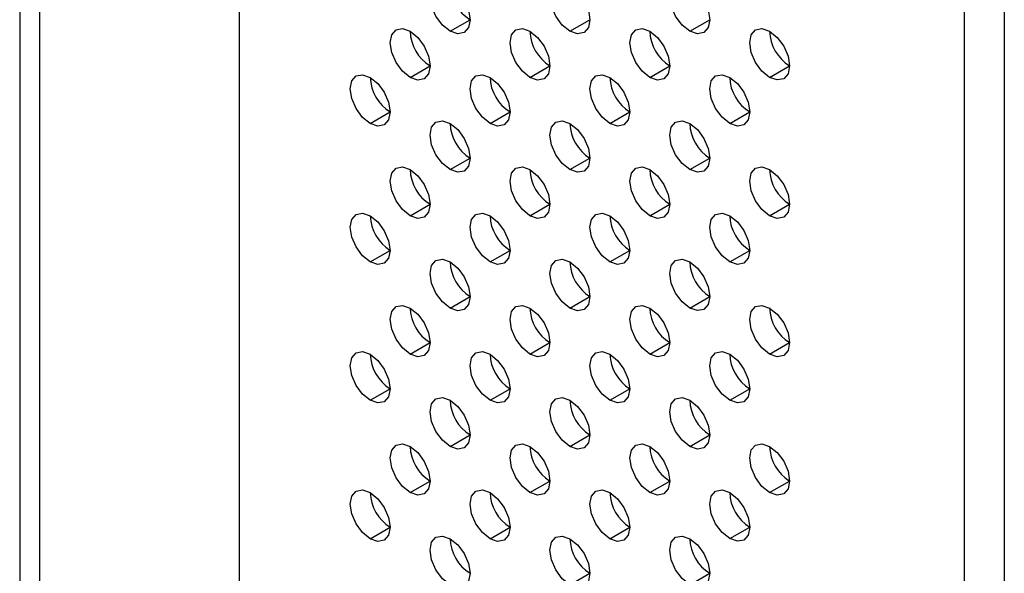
# Model space of a CAD drawing. Header units: millimetres. Extents: x 0 to 1118, y 0 to 864.
# Tile 180 of 256: x 926.06 to 930.42, y 680.26 to 682.71. Entities that reach past the tile are written whole.
import ezdxf

# ---------------------------------------------------------------- set-up
doc = ezdxf.new("R2010")
doc.units = ezdxf.units.MM

msp = doc.modelspace()

# ---------------------------------------------------------------- linework, layer by layer
at = {"color": 7, "linetype": 'Continuous', "lineweight": 25}
for p, q in [((927.0324, 672.3508), (927.0324, 697.8941)), ((926.0602, 697.1286), (926.0602, 672.1629)), ((926.1486, 672.1119), (926.1486, 697.0776)), ((930.2409, 631.1206), (930.2409, 696.0623)), ((930.4177, 696.0623), (930.4177, 631.1206)), ((927.9649, 682.658), (928.0533, 682.7091)), ((928.4953, 682.6581), (928.5837, 682.7091)), ((929.0256, 682.6581), (929.114, 682.7092)), ((927.7882, 682.4539), (927.8765, 682.5049)), ((928.3185, 682.4539), (928.4069, 682.5049)), ((928.8488, 682.454), (928.9372, 682.505)), ((929.3791, 682.454), (929.4675, 682.505)), ((927.6114, 682.2497), (927.6998, 682.3007)), ((928.1417, 682.2498), (928.2301, 682.3008)), ((928.672, 682.2498), (928.7604, 682.3008)), ((929.2024, 682.2499), (929.2908, 682.3009)), ((927.9649, 682.0456), (928.0533, 682.0966)), ((928.4953, 682.0457), (928.5837, 682.0967)), ((929.0256, 682.0457), (929.114, 682.0967)), ((927.7882, 681.8415), (927.8765, 681.8925)), ((928.3185, 681.8415), (928.4069, 681.8925)), ((928.8488, 681.8416), (928.9372, 681.8926)), ((929.3791, 681.8416), (929.4675, 681.8926)), ((927.6114, 681.6373), (927.6998, 681.6883)), ((928.1417, 681.6374), (928.2301, 681.6884)), ((928.672, 681.6374), (928.7604, 681.6884)), ((929.2024, 681.6375), (929.2908, 681.6885)), ((927.9649, 681.4332), (928.0533, 681.4842)), ((928.4953, 681.4333), (928.5837, 681.4843)), ((929.0256, 681.4333), (929.114, 681.4843)), ((927.7882, 681.2291), (927.8765, 681.2801)), ((928.3185, 681.2291), (928.4069, 681.2801)), ((928.8488, 681.2292), (928.9372, 681.2802)), ((929.3791, 681.2292), (929.4675, 681.2802)), ((927.6114, 681.0249), (927.6998, 681.0759)), ((928.1417, 681.025), (928.2301, 681.076)), ((928.672, 681.025), (928.7604, 681.076)), ((929.2024, 681.0251), (929.2908, 681.0761)), ((927.9649, 680.8208), (928.0533, 680.8718)), ((928.4953, 680.8209), (928.5837, 680.8719)), ((929.0256, 680.8209), (929.114, 680.8719)), ((927.7882, 680.6167), (927.8765, 680.6677)), ((928.3185, 680.6167), (928.4069, 680.6677)), ((928.8488, 680.6168), (928.9372, 680.6678)), ((929.3791, 680.6168), (929.4675, 680.6678)), ((927.6114, 680.4125), (927.6998, 680.4635)), ((928.1417, 680.4126), (928.2301, 680.4636)), ((928.672, 680.4126), (928.7604, 680.4636)), ((929.2024, 680.4127), (929.2908, 680.4637)), ((928.4953, 680.2085), (928.5837, 680.2595)), ((929.0256, 680.2085), (929.114, 680.2595))]:
    msp.add_line(p, q, dxfattribs=at)
at = {"color": 7, "linetype": 'Continuous', "lineweight": 25, "flags": 128}
for points in [[(927.9649, 682.658), (927.9311, 682.6853), (927.9024, 682.724), (927.8833, 682.7682), (927.8765, 682.8111), (927.8833, 682.8463), (927.9024, 682.8683), (927.9311, 682.8739), (927.9649, 682.8622)], [(928.4953, 682.6581), (928.4614, 682.6854), (928.4328, 682.7241), (928.4136, 682.7682), (928.4069, 682.8112), (928.4136, 682.8463), (928.4328, 682.8684), (928.4614, 682.874), (928.4953, 682.8622)], [(929.0256, 682.6581), (928.9918, 682.6854), (928.9631, 682.7241), (928.9439, 682.7683), (928.9372, 682.8112), (928.9439, 682.8464), (928.9631, 682.8684), (928.9918, 682.874), (929.0256, 682.8623)], [(927.9649, 682.8622), (927.9988, 682.8349), (928.0274, 682.7962), (928.0466, 682.752), (928.0533, 682.7091), (928.0466, 682.6739), (928.0274, 682.6518), (927.9988, 682.6463), (927.9649, 682.658)], [(928.4953, 682.8622), (928.5291, 682.8349), (928.5578, 682.7962), (928.5769, 682.7521), (928.5837, 682.7091), (928.5769, 682.6739), (928.5578, 682.6519), (928.5291, 682.6463), (928.4953, 682.6581)], [(929.0256, 682.8623), (929.0594, 682.835), (929.0881, 682.7963), (929.1073, 682.7521), (929.114, 682.7092), (929.1073, 682.674), (929.0881, 682.6519), (929.0594, 682.6464), (929.0256, 682.6581)], [(927.7882, 682.4539), (927.7543, 682.4812), (927.7257, 682.5198), (927.7065, 682.564), (927.6998, 682.607), (927.7065, 682.6421), (927.7257, 682.6642), (927.7543, 682.6698), (927.7882, 682.658)], [(927.7882, 682.658), (927.822, 682.6307), (927.8507, 682.592), (927.8698, 682.5479), (927.8765, 682.5049), (927.8698, 682.4697), (927.8507, 682.4477), (927.822, 682.4421), (927.7882, 682.4539)], [(928.3185, 682.4539), (928.2847, 682.4812), (928.256, 682.5199), (928.2368, 682.5641), (928.2301, 682.607), (928.2368, 682.6422), (928.256, 682.6642), (928.2847, 682.6698), (928.3185, 682.6581)], [(928.3185, 682.6581), (928.3523, 682.6308), (928.381, 682.5921), (928.4001, 682.5479), (928.4069, 682.505), (928.4001, 682.4698), (928.381, 682.4477), (928.3523, 682.4422), (928.3185, 682.4539)], [(928.8488, 682.454), (928.815, 682.4813), (928.7863, 682.5199), (928.7672, 682.5641), (928.7604, 682.6071), (928.7672, 682.6422), (928.7863, 682.6643), (928.815, 682.6699), (928.8488, 682.6581)], [(928.8488, 682.6581), (928.8826, 682.6308), (928.9113, 682.5921), (928.9305, 682.548), (928.9372, 682.505), (928.9305, 682.4698), (928.9113, 682.4478), (928.8826, 682.4422), (928.8488, 682.454)], [(929.3791, 682.454), (929.3453, 682.4813), (929.3166, 682.52), (929.2975, 682.5642), (929.2908, 682.6071), (929.2975, 682.6423), (929.3166, 682.6643), (929.3453, 682.6699), (929.3791, 682.6582)], [(929.3791, 682.6582), (929.413, 682.6309), (929.4416, 682.5922), (929.4608, 682.548), (929.4675, 682.5051), (929.4608, 682.4699), (929.4416, 682.4478), (929.413, 682.4423), (929.3791, 682.454)], [(927.6114, 682.2497), (927.5776, 682.277), (927.5489, 682.3157), (927.5297, 682.3599), (927.523, 682.4028), (927.5297, 682.438), (927.5489, 682.46), (927.5776, 682.4656), (927.6114, 682.4539)], [(927.6114, 682.4539), (927.6452, 682.4266), (927.6739, 682.3879), (927.693, 682.3437), (927.6998, 682.3008), (927.693, 682.2656), (927.6739, 682.2435), (927.6452, 682.238), (927.6114, 682.2497)], [(928.1417, 682.2498), (928.1079, 682.2771), (928.0792, 682.3157), (928.06, 682.3599), (928.0533, 682.4029), (928.06, 682.438), (928.0792, 682.4601), (928.1079, 682.4657), (928.1417, 682.4539)], [(928.1417, 682.4539), (928.1755, 682.4266), (928.2042, 682.3879), (928.2234, 682.3438), (928.2301, 682.3008), (928.2234, 682.2656), (928.2042, 682.2436), (928.1755, 682.238), (928.1417, 682.2498)], [(928.672, 682.2498), (928.6382, 682.2771), (928.6095, 682.3158), (928.5904, 682.36), (928.5837, 682.4029), (928.5904, 682.4381), (928.6095, 682.4601), (928.6382, 682.4657), (928.672, 682.454)], [(928.672, 682.454), (928.7059, 682.4267), (928.7345, 682.388), (928.7537, 682.3438), (928.7604, 682.3009), (928.7537, 682.2657), (928.7345, 682.2436), (928.7059, 682.2381), (928.672, 682.2498)], [(929.2024, 682.2499), (929.1685, 682.2772), (929.1399, 682.3158), (929.1207, 682.36), (929.114, 682.403), (929.1207, 682.4381), (929.1399, 682.4602), (929.1685, 682.4658), (929.2024, 682.454)], [(929.2024, 682.454), (929.2362, 682.4267), (929.2649, 682.388), (929.284, 682.3439), (929.2908, 682.3009), (929.284, 682.2657), (929.2649, 682.2437), (929.2362, 682.2381), (929.2024, 682.2499)], [(927.9649, 682.0456), (927.9311, 682.0729), (927.9024, 682.1116), (927.8833, 682.1558), (927.8765, 682.1987), (927.8833, 682.2339), (927.9024, 682.2559), (927.9311, 682.2615), (927.9649, 682.2498)], [(928.4953, 682.0457), (928.4614, 682.073), (928.4328, 682.1116), (928.4136, 682.1558), (928.4069, 682.1988), (928.4136, 682.2339), (928.4328, 682.256), (928.4614, 682.2616), (928.4953, 682.2498)], [(929.0256, 682.0457), (928.9918, 682.073), (928.9631, 682.1117), (928.9439, 682.1559), (928.9372, 682.1988), (928.9439, 682.234), (928.9631, 682.256), (928.9918, 682.2616), (929.0256, 682.2499)], [(927.9649, 682.2498), (927.9988, 682.2225), (928.0274, 682.1838), (928.0466, 682.1396), (928.0533, 682.0967), (928.0466, 682.0615), (928.0274, 682.0394), (927.9988, 682.0339), (927.9649, 682.0456)], [(928.4953, 682.2498), (928.5291, 682.2225), (928.5578, 682.1838), (928.5769, 682.1397), (928.5837, 682.0967), (928.5769, 682.0615), (928.5578, 682.0395), (928.5291, 682.0339), (928.4953, 682.0457)], [(929.0256, 682.2499), (929.0594, 682.2226), (929.0881, 682.1839), (929.1073, 682.1397), (929.114, 682.0968), (929.1073, 682.0616), (929.0881, 682.0395), (929.0594, 682.034), (929.0256, 682.0457)], [(927.7882, 681.8415), (927.7543, 681.8688), (927.7257, 681.9074), (927.7065, 681.9516), (927.6998, 681.9946), (927.7065, 682.0297), (927.7257, 682.0518), (927.7543, 682.0574), (927.7882, 682.0456)], [(927.7882, 682.0456), (927.822, 682.0183), (927.8507, 681.9796), (927.8698, 681.9355), (927.8765, 681.8925), (927.8698, 681.8573), (927.8507, 681.8353), (927.822, 681.8297), (927.7882, 681.8415)], [(928.3185, 681.8415), (928.2847, 681.8688), (928.256, 681.9075), (928.2368, 681.9517), (928.2301, 681.9946), (928.2368, 682.0298), (928.256, 682.0518), (928.2847, 682.0574), (928.3185, 682.0457)], [(928.3185, 682.0457), (928.3523, 682.0184), (928.381, 681.9797), (928.4001, 681.9355), (928.4069, 681.8926), (928.4001, 681.8574), (928.381, 681.8353), (928.3523, 681.8298), (928.3185, 681.8415)], [(928.8488, 681.8416), (928.815, 681.8689), (928.7863, 681.9075), (928.7672, 681.9517), (928.7604, 681.9947), (928.7672, 682.0298), (928.7863, 682.0519), (928.815, 682.0575), (928.8488, 682.0457)], [(928.8488, 682.0457), (928.8826, 682.0184), (928.9113, 681.9797), (928.9305, 681.9356), (928.9372, 681.8926), (928.9305, 681.8574), (928.9113, 681.8354), (928.8826, 681.8298), (928.8488, 681.8416)], [(929.3791, 681.8416), (929.3453, 681.8689), (929.3166, 681.9076), (929.2975, 681.9518), (929.2908, 681.9947), (929.2975, 682.0299), (929.3166, 682.0519), (929.3453, 682.0575), (929.3791, 682.0458)], [(929.3791, 682.0458), (929.413, 682.0185), (929.4416, 681.9798), (929.4608, 681.9356), (929.4675, 681.8927), (929.4608, 681.8575), (929.4416, 681.8354), (929.413, 681.8299), (929.3791, 681.8416)], [(927.6114, 681.6373), (927.5776, 681.6646), (927.5489, 681.7033), (927.5297, 681.7475), (927.523, 681.7904), (927.5297, 681.8256), (927.5489, 681.8476), (927.5776, 681.8532), (927.6114, 681.8415)], [(927.6114, 681.8415), (927.6452, 681.8142), (927.6739, 681.7755), (927.693, 681.7313), (927.6998, 681.6884), (927.693, 681.6532), (927.6739, 681.6311), (927.6452, 681.6256), (927.6114, 681.6373)], [(928.1417, 681.6374), (928.1079, 681.6647), (928.0792, 681.7033), (928.06, 681.7475), (928.0533, 681.7905), (928.06, 681.8256), (928.0792, 681.8477), (928.1079, 681.8533), (928.1417, 681.8415)], [(928.1417, 681.8415), (928.1755, 681.8142), (928.2042, 681.7755), (928.2234, 681.7314), (928.2301, 681.6884), (928.2234, 681.6532), (928.2042, 681.6312), (928.1755, 681.6256), (928.1417, 681.6374)], [(928.672, 681.6374), (928.6382, 681.6647), (928.6095, 681.7034), (928.5904, 681.7476), (928.5837, 681.7905), (928.5904, 681.8257), (928.6095, 681.8477), (928.6382, 681.8533), (928.672, 681.8416)], [(928.672, 681.8416), (928.7059, 681.8143), (928.7345, 681.7756), (928.7537, 681.7314), (928.7604, 681.6885), (928.7537, 681.6533), (928.7345, 681.6312), (928.7059, 681.6257), (928.672, 681.6374)], [(929.2024, 681.6375), (929.1685, 681.6648), (929.1399, 681.7034), (929.1207, 681.7476), (929.114, 681.7906), (929.1207, 681.8257), (929.1399, 681.8478), (929.1685, 681.8534), (929.2024, 681.8416)], [(929.2024, 681.8416), (929.2362, 681.8143), (929.2649, 681.7756), (929.284, 681.7315), (929.2908, 681.6885), (929.284, 681.6533), (929.2649, 681.6313), (929.2362, 681.6257), (929.2024, 681.6375)], [(927.9649, 681.4332), (927.9311, 681.4605), (927.9024, 681.4992), (927.8833, 681.5434), (927.8765, 681.5863), (927.8833, 681.6215), (927.9024, 681.6435), (927.9311, 681.6491), (927.9649, 681.6373)], [(927.9649, 681.6373), (927.9988, 681.6101), (928.0274, 681.5714), (928.0466, 681.5272), (928.0533, 681.4843), (928.0466, 681.4491), (928.0274, 681.427), (927.9988, 681.4215), (927.9649, 681.4332)], [(928.4953, 681.4333), (928.4614, 681.4606), (928.4328, 681.4992), (928.4136, 681.5434), (928.4069, 681.5864), (928.4136, 681.6215), (928.4328, 681.6436), (928.4614, 681.6492), (928.4953, 681.6374)], [(928.4953, 681.6374), (928.5291, 681.6101), (928.5578, 681.5714), (928.5769, 681.5272), (928.5837, 681.4843), (928.5769, 681.4491), (928.5578, 681.4271), (928.5291, 681.4215), (928.4953, 681.4333)], [(929.0256, 681.4333), (928.9918, 681.4606), (928.9631, 681.4993), (928.9439, 681.5435), (928.9372, 681.5864), (928.9439, 681.6216), (928.9631, 681.6436), (928.9918, 681.6492), (929.0256, 681.6374)], [(929.0256, 681.6374), (929.0594, 681.6102), (929.0881, 681.5715), (929.1073, 681.5273), (929.114, 681.4844), (929.1073, 681.4492), (929.0881, 681.4271), (929.0594, 681.4216), (929.0256, 681.4333)], [(927.7882, 681.2291), (927.7543, 681.2564), (927.7257, 681.295), (927.7065, 681.3392), (927.6998, 681.3822), (927.7065, 681.4173), (927.7257, 681.4394), (927.7543, 681.445), (927.7882, 681.4332)], [(927.7882, 681.4332), (927.822, 681.4059), (927.8507, 681.3672), (927.8698, 681.323), (927.8765, 681.2801), (927.8698, 681.2449), (927.8507, 681.2229), (927.822, 681.2173), (927.7882, 681.2291)], [(928.3185, 681.2291), (928.2847, 681.2564), (928.256, 681.2951), (928.2368, 681.3393), (928.2301, 681.3822), (928.2368, 681.4174), (928.256, 681.4394), (928.2847, 681.445), (928.3185, 681.4332)], [(928.3185, 681.4332), (928.3523, 681.406), (928.381, 681.3673), (928.4001, 681.3231), (928.4069, 681.2802), (928.4001, 681.245), (928.381, 681.2229), (928.3523, 681.2174), (928.3185, 681.2291)], [(928.8488, 681.2292), (928.815, 681.2565), (928.7863, 681.2951), (928.7672, 681.3393), (928.7604, 681.3823), (928.7672, 681.4174), (928.7863, 681.4395), (928.815, 681.4451), (928.8488, 681.4333)], [(928.8488, 681.4333), (928.8826, 681.406), (928.9113, 681.3673), (928.9305, 681.3231), (928.9372, 681.2802), (928.9305, 681.245), (928.9113, 681.223), (928.8826, 681.2174), (928.8488, 681.2292)], [(929.3791, 681.2292), (929.3453, 681.2565), (929.3166, 681.2952), (929.2975, 681.3394), (929.2908, 681.3823), (929.2975, 681.4175), (929.3166, 681.4395), (929.3453, 681.4451), (929.3791, 681.4333)], [(929.3791, 681.4333), (929.413, 681.4061), (929.4416, 681.3674), (929.4608, 681.3232), (929.4675, 681.2803), (929.4608, 681.2451), (929.4416, 681.223), (929.413, 681.2175), (929.3791, 681.2292)], [(927.6114, 681.0249), (927.5776, 681.0522), (927.5489, 681.0909), (927.5297, 681.1351), (927.523, 681.178), (927.5297, 681.2132), (927.5489, 681.2352), (927.5776, 681.2408), (927.6114, 681.229)], [(927.6114, 681.229), (927.6452, 681.2018), (927.6739, 681.1631), (927.693, 681.1189), (927.6998, 681.076), (927.693, 681.0408), (927.6739, 681.0187), (927.6452, 681.0132), (927.6114, 681.0249)], [(928.1417, 681.025), (928.1079, 681.0523), (928.0792, 681.0909), (928.06, 681.1351), (928.0533, 681.1781), (928.06, 681.2132), (928.0792, 681.2353), (928.1079, 681.2409), (928.1417, 681.2291)], [(928.1417, 681.2291), (928.1755, 681.2018), (928.2042, 681.1631), (928.2234, 681.1189), (928.2301, 681.076), (928.2234, 681.0408), (928.2042, 681.0188), (928.1755, 681.0132), (928.1417, 681.025)], [(928.672, 681.025), (928.6382, 681.0523), (928.6095, 681.091), (928.5904, 681.1352), (928.5837, 681.1781), (928.5904, 681.2133), (928.6095, 681.2353), (928.6382, 681.2409), (928.672, 681.2291)], [(928.672, 681.2291), (928.7059, 681.2018), (928.7345, 681.1632), (928.7537, 681.119), (928.7604, 681.0761), (928.7537, 681.0409), (928.7345, 681.0188), (928.7059, 681.0133), (928.672, 681.025)], [(929.2024, 681.0251), (929.1685, 681.0524), (929.1399, 681.091), (929.1207, 681.1352), (929.114, 681.1782), (929.1207, 681.2133), (929.1399, 681.2354), (929.1685, 681.241), (929.2024, 681.2292)], [(929.2024, 681.2292), (929.2362, 681.2019), (929.2649, 681.1632), (929.284, 681.119), (929.2908, 681.0761), (929.284, 681.0409), (929.2649, 681.0189), (929.2362, 681.0133), (929.2024, 681.0251)], [(927.9649, 680.8208), (927.9311, 680.8481), (927.9024, 680.8868), (927.8833, 680.931), (927.8765, 680.9739), (927.8833, 681.0091), (927.9024, 681.0311), (927.9311, 681.0367), (927.9649, 681.0249)], [(927.9649, 681.0249), (927.9988, 680.9976), (928.0274, 680.959), (928.0466, 680.9148), (928.0533, 680.8719), (928.0466, 680.8367), (928.0274, 680.8146), (927.9988, 680.8091), (927.9649, 680.8208)], [(928.4953, 680.8209), (928.4614, 680.8482), (928.4328, 680.8868), (928.4136, 680.931), (928.4069, 680.974), (928.4136, 681.0091), (928.4328, 681.0312), (928.4614, 681.0368), (928.4953, 681.025)], [(928.4953, 681.025), (928.5291, 680.9977), (928.5578, 680.959), (928.5769, 680.9148), (928.5837, 680.8719), (928.5769, 680.8367), (928.5578, 680.8147), (928.5291, 680.8091), (928.4953, 680.8209)], [(929.0256, 680.8209), (928.9918, 680.8482), (928.9631, 680.8869), (928.9439, 680.9311), (928.9372, 680.974), (928.9439, 681.0092), (928.9631, 681.0312), (928.9918, 681.0368), (929.0256, 681.025)], [(929.0256, 681.025), (929.0594, 680.9977), (929.0881, 680.9591), (929.1073, 680.9149), (929.114, 680.872), (929.1073, 680.8368), (929.0881, 680.8147), (929.0594, 680.8092), (929.0256, 680.8209)], [(927.7882, 680.6167), (927.7543, 680.644), (927.7257, 680.6826), (927.7065, 680.7268), (927.6998, 680.7698), (927.7065, 680.8049), (927.7257, 680.827), (927.7543, 680.8325), (927.7882, 680.8208)], [(928.3185, 680.6167), (928.2847, 680.644), (928.256, 680.6827), (928.2368, 680.7269), (928.2301, 680.7698), (928.2368, 680.805), (928.256, 680.827), (928.2847, 680.8326), (928.3185, 680.8208)], [(928.8488, 680.6168), (928.815, 680.6441), (928.7863, 680.6827), (928.7672, 680.7269), (928.7604, 680.7698), (928.7672, 680.805), (928.7863, 680.8271), (928.815, 680.8326), (928.8488, 680.8209)], [(929.3791, 680.6168), (929.3453, 680.6441), (929.3166, 680.6828), (929.2975, 680.727), (929.2908, 680.7699), (929.2975, 680.8051), (929.3166, 680.8271), (929.3453, 680.8327), (929.3791, 680.8209)], [(927.7882, 680.8208), (927.822, 680.7935), (927.8507, 680.7548), (927.8698, 680.7106), (927.8765, 680.6677), (927.8698, 680.6325), (927.8507, 680.6105), (927.822, 680.6049), (927.7882, 680.6167)], [(928.3185, 680.8208), (928.3523, 680.7935), (928.381, 680.7549), (928.4001, 680.7107), (928.4069, 680.6677), (928.4001, 680.6326), (928.381, 680.6105), (928.3523, 680.6049), (928.3185, 680.6167)], [(928.8488, 680.8209), (928.8826, 680.7936), (928.9113, 680.7549), (928.9305, 680.7107), (928.9372, 680.6678), (928.9305, 680.6326), (928.9113, 680.6106), (928.8826, 680.605), (928.8488, 680.6168)], [(929.3791, 680.8209), (929.413, 680.7936), (929.4416, 680.755), (929.4608, 680.7108), (929.4675, 680.6678), (929.4608, 680.6327), (929.4416, 680.6106), (929.413, 680.605), (929.3791, 680.6168)], [(927.6114, 680.4125), (927.5776, 680.4398), (927.5489, 680.4785), (927.5297, 680.5227), (927.523, 680.5656), (927.5297, 680.6008), (927.5489, 680.6228), (927.5776, 680.6284), (927.6114, 680.6166)], [(927.6114, 680.6166), (927.6452, 680.5893), (927.6739, 680.5507), (927.693, 680.5065), (927.6998, 680.4635), (927.693, 680.4284), (927.6739, 680.4063), (927.6452, 680.4007), (927.6114, 680.4125)], [(928.1417, 680.4126), (928.1079, 680.4399), (928.0792, 680.4785), (928.06, 680.5227), (928.0533, 680.5656), (928.06, 680.6008), (928.0792, 680.6229), (928.1079, 680.6284), (928.1417, 680.6167)], [(928.1417, 680.6167), (928.1755, 680.5894), (928.2042, 680.5507), (928.2234, 680.5065), (928.2301, 680.4636), (928.2234, 680.4284), (928.2042, 680.4064), (928.1755, 680.4008), (928.1417, 680.4126)], [(928.672, 680.4126), (928.6382, 680.4399), (928.6095, 680.4786), (928.5904, 680.5228), (928.5837, 680.5657), (928.5904, 680.6009), (928.6095, 680.6229), (928.6382, 680.6285), (928.672, 680.6167)], [(928.672, 680.6167), (928.7059, 680.5894), (928.7345, 680.5508), (928.7537, 680.5066), (928.7604, 680.4636), (928.7537, 680.4285), (928.7345, 680.4064), (928.7059, 680.4008), (928.672, 680.4126)], [(929.2024, 680.4127), (929.1685, 680.44), (929.1399, 680.4786), (929.1207, 680.5228), (929.114, 680.5657), (929.1207, 680.6009), (929.1399, 680.623), (929.1685, 680.6285), (929.2024, 680.6168)], [(929.2024, 680.6168), (929.2362, 680.5895), (929.2649, 680.5508), (929.284, 680.5066), (929.2908, 680.4637), (929.284, 680.4285), (929.2649, 680.4065), (929.2362, 680.4009), (929.2024, 680.4127)], [(927.9649, 680.2084), (927.9311, 680.2357), (927.9024, 680.2744), (927.8833, 680.3186), (927.8765, 680.3615), (927.8833, 680.3967), (927.9024, 680.4187), (927.9311, 680.4243), (927.9649, 680.4125)], [(927.9649, 680.4125), (927.9988, 680.3852), (928.0274, 680.3466), (928.0466, 680.3024), (928.0533, 680.2594), (928.0466, 680.2243), (928.0274, 680.2022), (927.9988, 680.1966), (927.9649, 680.2084)], [(928.4953, 680.2085), (928.4614, 680.2357), (928.4328, 680.2744), (928.4136, 680.3186), (928.4069, 680.3615), (928.4136, 680.3967), (928.4328, 680.4188), (928.4614, 680.4243), (928.4953, 680.4126)], [(928.4953, 680.4126), (928.5291, 680.3853), (928.5578, 680.3466), (928.5769, 680.3024), (928.5837, 680.2595), (928.5769, 680.2243), (928.5578, 680.2023), (928.5291, 680.1967), (928.4953, 680.2085)], [(929.0256, 680.2085), (928.9918, 680.2358), (928.9631, 680.2745), (928.9439, 680.3187), (928.9372, 680.3616), (928.9439, 680.3968), (928.9631, 680.4188), (928.9918, 680.4244), (929.0256, 680.4126)], [(929.0256, 680.4126), (929.0594, 680.3853), (929.0881, 680.3467), (929.1073, 680.3025), (929.114, 680.2595), (929.1073, 680.2244), (929.0881, 680.2023), (929.0594, 680.1967), (929.0256, 680.2085)]]:
    msp.add_lwpolyline(points, dxfattribs=at)
at = {"color": 7, "linetype": 'Continuous', "lineweight": 25}
for centre in [(928.1523, 682.8683), (927.9755, 682.6641), (928.5059, 682.6642), (929.0362, 682.6642), (929.5665, 682.6643), (927.7988, 682.46), (928.3291, 682.46), (928.8594, 682.4601), (929.3898, 682.4601), (928.1523, 682.2559), (928.6826, 682.2559), (929.213, 682.256), (927.9755, 682.0517), (928.5059, 682.0518), (929.0362, 682.0518), (929.5665, 682.0519), (927.7988, 681.8476), (928.3291, 681.8476), (928.8594, 681.8477), (929.3898, 681.8477), (928.1523, 681.6435), (928.6826, 681.6435), (929.213, 681.6436), (927.9755, 681.4393), (928.5059, 681.4394), (929.0362, 681.4394), (929.5665, 681.4395), (927.7988, 681.2352), (928.3291, 681.2352), (928.8594, 681.2353), (929.3898, 681.2353), (928.1523, 681.0311), (928.6826, 681.0311), (929.213, 681.0312), (927.9755, 680.8269), (928.5059, 680.8269), (929.0362, 680.827), (929.5665, 680.827), (927.7988, 680.6227), (928.3291, 680.6228), (928.8594, 680.6228), (929.3898, 680.6229), (928.1523, 680.4186), (928.6826, 680.4187), (929.213, 680.4187)]:
    msp.add_arc(centre, 0.1875, 181.8666, 238.1281, dxfattribs=at)

doc.saveas('drawing.dxf')
